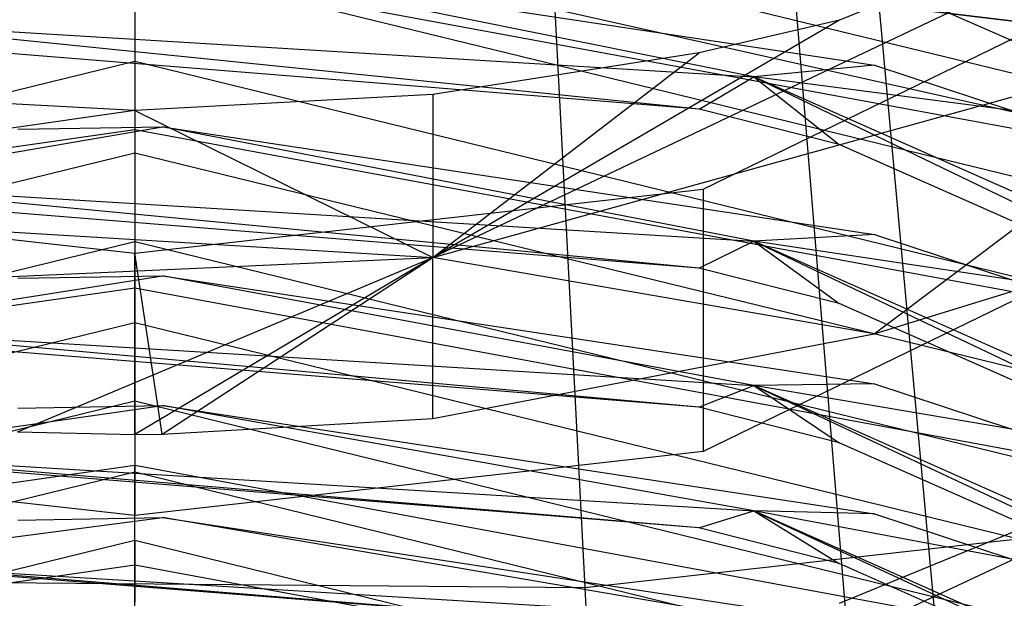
# Model space of a CAD drawing. Extents: x 0.1 to 26.5, y -19.1 to 0.
# Tile 101 of 256: x 13.2975 to 13.4315, y -12.964 to -12.8853. Entities that reach past the tile are written whole.
import ezdxf

# ---------------------------------------------------------------- set-up
doc = ezdxf.new("R2010")
doc.units = 0
doc.header["$LTSCALE"] = 2.54
doc.layers.get('0').update_dxf_attribs({"linetype": 'CONTINUOUS'})

# ---------------------------------------------------------------- blocks, each defined once
blk = doc.blocks.new('7777_STL')
at = {"color": 0}
for p, q in [((13.40239, -12.75188, 37.81274), (13.43054, -13.05885, 37.69436)), ((13.40239, -12.75188, 37.81274), (13.43054, -13.05885, 37.69436)), ((13.36546, -12.78968, 25.96398), (13.3744, -12.96256, 26.09788)), ((13.36546, -12.78968, 25.96398), (13.3744, -12.96256, 26.09788)), ((13.41089, -12.97767, 25.98169), (13.397, -12.80725, 25.85699)), ((13.41089, -12.97767, 25.98169), (13.397, -12.80725, 25.85699)), ((13.39051, -12.90834, 11.73782), (13.52754, -12.84171, 11.71074)), ((13.39051, -12.90834, 11.73782), (13.52754, -12.84171, 11.71074)), ((13.49867, -12.84884, 11.83552), (13.3537, -12.91764, 11.80335)), ((13.49867, -12.84884, 11.83552), (13.3537, -12.91764, 11.80335)), ((13.49867, -12.84884, 11.83552), (13.40907, -12.88533, 11.85146)), ((13.49867, -12.84884, 11.83552), (13.40907, -12.88533, 11.85146)), ((13.46339, -12.90009, 9.45705), (13.31313, -12.86345, 9.45161)), ((13.46339, -12.90009, 9.45705), (13.31313, -12.86345, 9.45161)), ((13.31313, -12.87095, 5.85965), (13.43279, -12.88548, 5.85965)), ((13.43279, -12.88548, 5.25965), (13.31313, -12.87095, 5.25965)), ((13.31313, -12.87095, 5.85965), (13.43279, -12.88548, 5.85965)), ((13.31313, -12.87095, 5.85965), (13.48916, -12.91048, 6.22775)), ((13.31313, -12.87095, 5.85965), (13.48916, -12.91048, 6.22775)), ((13.43279, -12.88548, 5.25965), (13.31313, -12.87095, 5.25965)), ((13.31313, -12.87739, 9.35782), (13.46339, -12.91402, 9.36326)), ((13.31313, -12.87739, 9.35782), (13.46339, -12.91402, 9.36326)), ((13.3169, -12.8768, 9.16127), (13.41383, -12.89145, 9.16321)), ((13.39744, -12.89306, 9.11411), (13.3169, -12.8768, 9.16127)), ((13.39744, -12.89306, 9.11411), (13.3169, -12.8768, 9.16127)), ((13.3169, -12.8768, 9.16127), (13.41383, -12.89145, 9.16321)), ((13.52754, -12.87741, 11.6229), (13.39051, -12.94404, 11.64997)), ((13.52754, -12.87741, 11.6229), (13.39051, -12.94404, 11.64997)), ((13.31313, -12.87798, 6.22775), (13.48916, -12.91048, 6.22775)), ((13.31313, -12.87798, 6.22775), (13.48916, -12.91048, 6.22775)), ((13.31313, -12.87798, 6.22775), (13.31313, -12.90024, 6.56676)), ((13.31313, -12.87798, 6.22775), (13.31313, -12.90024, 6.56676)), ((13.49865, -12.91725, 9.26226), (13.40905, -12.87778, 9.25705)), ((13.49865, -12.91725, 9.26226), (13.40905, -12.87778, 9.25705)), ((13.38996, -12.89743, 9.06316), (13.27089, -12.88536, 9.11316)), ((13.27089, -12.88536, 9.11316), (13.39744, -12.89306, 9.11411)), ((13.27089, -12.88536, 9.11316), (13.39744, -12.89306, 9.11411)), ((13.38996, -12.89743, 9.06316), (13.27089, -12.88536, 9.11316)), ((13.3537, -12.91764, 11.80335), (13.47078, -12.8852, 11.78979)), ((13.3537, -12.91764, 11.80335), (13.47078, -12.8852, 11.78979)), ((13.40907, -12.88533, 11.85146), (13.3537, -12.91764, 11.80335)), ((13.40907, -12.88533, 11.85146), (13.3537, -12.91764, 11.80335)), ((13.40907, -12.88533, 11.85146), (13.38998, -12.88978, 11.85341)), ((13.40907, -12.88533, 11.85146), (13.38998, -12.88978, 11.85341)), ((13.4138, -12.928, 11.74581), (13.47078, -12.8852, 11.78979)), ((13.4138, -12.928, 11.74581), (13.47078, -12.8852, 11.78979)), ((13.38996, -12.89743, 9.06316), (13.29223, -12.88957, 9.06224)), ((13.38996, -12.89743, 9.06316), (13.29223, -12.88957, 9.06224)), ((13.31313, -12.89097, 9.25879), (13.16287, -12.92769, 9.26364)), ((13.31313, -12.89097, 9.25879), (13.16287, -12.92769, 9.26364)), ((13.46339, -12.92769, 9.26364), (13.31313, -12.89097, 9.25879)), ((13.31313, -12.89097, 9.25879), (13.31313, -12.9034, 9.16478)), ((13.46339, -12.92769, 9.26364), (13.31313, -12.89097, 9.25879)), ((13.31313, -12.89097, 9.25879), (13.31313, -12.9034, 9.16478)), ((13.38998, -12.88978, 11.85341), (13.3537, -12.89545, 11.85589)), ((13.3537, -12.91764, 11.80335), (13.38998, -12.88978, 11.85341)), ((13.3537, -12.91764, 11.80335), (13.38998, -12.88978, 11.85341)), ((13.38998, -12.88978, 11.85341), (13.3537, -12.89545, 11.85589)), ((13.41383, -12.89145, 9.16321), (13.39744, -12.89306, 9.11411)), ((13.41383, -12.89145, 9.16321), (13.39744, -12.89306, 9.11411)), ((13.41383, -12.89145, 9.16321), (13.43253, -12.8976, 9.16402)), ((13.41383, -12.89145, 9.16321), (13.43253, -12.8976, 9.16402)), ((13.38996, -12.89743, 9.06316), (13.39744, -12.89306, 9.11411)), ((13.38996, -12.89743, 9.06316), (13.39744, -12.89306, 9.11411)), ((13.43253, -12.8976, 9.16402), (13.39744, -12.89306, 9.11411)), ((13.43253, -12.8976, 9.16402), (13.39744, -12.89306, 9.11411)), ((13.50995, -12.94296, 9.12024), (13.39744, -12.89306, 9.11411)), ((13.39744, -12.89306, 9.11411), (13.40905, -12.90226, 9.06372)), ((13.39744, -12.89306, 9.11411), (13.40905, -12.90226, 9.06372)), ((13.39744, -12.89306, 9.11411), (13.49865, -12.94181, 9.06833)), ((13.39744, -12.89306, 9.11411), (13.49865, -12.94181, 9.06833)), ((13.50995, -12.94296, 9.12024), (13.39744, -12.89306, 9.11411)), ((13.31313, -12.89761, 11.85683), (13.27262, -12.89546, 11.85589)), ((13.31313, -12.89761, 11.85683), (13.27262, -12.89546, 11.85589)), ((13.3537, -12.89545, 11.85589), (13.31313, -12.89761, 11.85683)), ((13.3537, -12.89545, 11.85589), (13.31313, -12.89761, 11.85683)), ((13.3537, -12.89545, 11.85589), (13.3537, -12.91764, 11.80335)), ((13.3537, -12.89545, 11.85589), (13.3537, -12.91764, 11.80335)), ((13.31313, -12.89761, 11.85683), (13.22729, -12.90995, 11.80014)), ((13.31313, -12.89761, 11.85683), (13.22729, -12.90995, 11.80014)), ((13.31313, -12.89761, 11.85683), (13.3537, -12.91764, 11.80335)), ((13.31313, -12.89761, 11.85683), (13.3537, -12.91764, 11.80335)), ((13.40905, -12.90226, 9.06372), (13.38996, -12.89743, 9.06316)), ((13.40905, -12.90226, 9.06372), (13.38996, -12.89743, 9.06316)), ((13.31313, -12.90024, 6.56676), (13.18125, -12.91911, 6.56676)), ((13.31313, -12.90024, 6.56676), (13.18125, -12.91911, 6.56676)), ((13.27089, -12.90771, 8.91948), (13.31691, -12.89983, 8.96797)), ((13.27089, -12.90771, 8.91948), (13.31691, -12.89983, 8.96797)), ((13.2972, -12.90017, 8.96801), (13.31691, -12.89983, 8.96797)), ((13.2972, -12.90017, 8.96801), (13.31691, -12.89983, 8.96797)), ((13.48121, -12.93128, 6.56676), (13.31313, -12.90024, 6.56676)), ((13.31313, -12.90024, 6.56676), (13.31313, -12.92177, 6.73034)), ((13.31313, -12.90024, 6.56676), (13.31313, -12.92177, 6.73034)), ((13.48121, -12.93128, 6.56676), (13.31313, -12.90024, 6.56676)), ((13.31691, -12.89983, 8.96797), (13.41383, -12.91451, 8.96968)), ((13.39744, -12.91542, 8.92031), (13.31691, -12.89983, 8.96797)), ((13.39744, -12.91542, 8.92031), (13.31691, -12.89983, 8.96797)), ((13.31691, -12.89983, 8.96797), (13.41383, -12.91451, 8.96968)), ((13.49865, -12.94181, 9.06833), (13.40905, -12.90226, 9.06372)), ((13.49865, -12.94181, 9.06833), (13.40905, -12.90226, 9.06372)), ((13.16287, -12.94011, 9.16964), (13.31313, -12.9034, 9.16478)), ((13.16287, -12.94011, 9.16964), (13.31313, -12.9034, 9.16478)), ((13.31313, -12.9034, 9.16478), (13.46339, -12.94011, 9.16964)), ((13.31313, -12.9034, 9.16478), (13.46339, -12.94011, 9.16964)), ((13.23575, -12.90834, 11.73782), (13.31313, -12.91705, 11.74135)), ((13.23575, -12.90834, 11.73782), (13.31313, -12.91705, 11.74135)), ((13.38995, -12.91906, 8.86925), (13.27089, -12.90771, 8.91948)), ((13.27089, -12.90771, 8.91948), (13.39744, -12.91542, 8.92031)), ((13.27089, -12.90771, 8.91948), (13.39744, -12.91542, 8.92031)), ((13.38995, -12.91906, 8.86925), (13.27089, -12.90771, 8.91948)), ((13.31313, -12.91705, 11.74135), (13.39051, -12.90834, 11.73782)), ((13.31313, -12.91705, 11.74135), (13.39051, -12.90834, 11.73782)), ((13.39051, -12.90834, 11.73782), (13.39051, -12.94404, 11.64997)), ((13.39051, -12.90834, 11.73782), (13.39051, -12.94404, 11.64997)), ((13.22729, -12.90995, 11.80014), (13.3537, -12.91764, 11.80335)), ((13.22729, -12.90995, 11.80014), (13.3537, -12.91764, 11.80335)), ((13.38995, -12.91906, 8.86925), (13.29223, -12.91119, 8.86845)), ((13.38995, -12.91906, 8.86925), (13.29223, -12.91119, 8.86845)), ((13.41383, -12.91451, 8.96968), (13.39744, -12.91542, 8.92031)), ((13.41383, -12.91451, 8.96968), (13.39744, -12.91542, 8.92031)), ((13.41383, -12.91451, 8.96968), (13.43254, -12.92067, 8.9704)), ((13.41383, -12.91451, 8.96968), (13.43254, -12.92067, 8.9704)), ((13.31313, -12.91549, 9.06526), (13.16287, -12.95228, 9.06955)), ((13.31313, -12.91549, 9.06526), (13.16287, -12.95228, 9.06955)), ((13.46339, -12.95228, 9.06955), (13.31313, -12.91549, 9.06526)), ((13.31313, -12.91549, 9.06526), (13.31313, -12.92648, 8.97108)), ((13.46339, -12.95228, 9.06955), (13.31313, -12.91549, 9.06526)), ((13.31313, -12.91549, 9.06526), (13.31313, -12.92648, 8.97108)), ((13.38995, -12.91906, 8.86925), (13.39744, -12.91542, 8.92031)), ((13.38995, -12.91906, 8.86925), (13.39744, -12.91542, 8.92031)), ((13.43254, -12.92067, 8.9704), (13.39744, -12.91542, 8.92031)), ((13.43254, -12.92067, 8.9704), (13.39744, -12.91542, 8.92031)), ((13.50995, -12.96541, 8.92572), (13.39744, -12.91542, 8.92031)), ((13.39744, -12.91542, 8.92031), (13.40905, -12.9239, 8.86975)), ((13.39744, -12.91542, 8.92031), (13.40905, -12.9239, 8.86975)), ((13.39744, -12.91542, 8.92031), (13.49865, -12.96351, 8.8738)), ((13.39744, -12.91542, 8.92031), (13.49865, -12.96351, 8.8738)), ((13.50995, -12.96541, 8.92572), (13.39744, -12.91542, 8.92031)), ((13.20081, -12.92456, 11.74441), (13.3537, -12.91764, 11.80335)), ((13.20081, -12.92456, 11.74441), (13.3537, -12.91764, 11.80335)), ((13.29717, -12.94137, 11.75124), (13.3537, -12.91764, 11.80335)), ((13.29717, -12.94137, 11.75124), (13.3537, -12.91764, 11.80335)), ((13.31687, -12.94169, 11.75137), (13.31313, -12.91705, 11.74135)), ((13.31313, -12.94171, 11.75137), (13.31313, -12.91705, 11.74135)), ((13.31313, -12.91705, 11.74135), (13.31313, -12.95274, 11.65351)), ((13.31313, -12.91705, 11.74135), (13.31313, -12.95274, 11.65351)), ((13.3537, -12.91764, 11.80335), (13.31313, -12.94171, 11.75137)), ((13.3537, -12.91764, 11.80335), (13.31313, -12.94171, 11.75137)), ((13.31687, -12.94169, 11.75137), (13.3537, -12.91764, 11.80335)), ((13.31687, -12.94169, 11.75137), (13.3537, -12.91764, 11.80335)), ((13.3537, -12.93952, 11.75049), (13.3537, -12.91764, 11.80335)), ((13.3537, -12.93952, 11.75049), (13.3537, -12.91764, 11.80335)), ((13.4138, -12.928, 11.74581), (13.3537, -12.91764, 11.80335)), ((13.4138, -12.928, 11.74581), (13.3537, -12.91764, 11.80335)), ((13.40905, -12.9239, 8.86975), (13.38995, -12.91906, 8.86925)), ((13.40905, -12.9239, 8.86975), (13.38995, -12.91906, 8.86925)), ((13.27089, -12.92734, 8.72518), (13.31691, -12.92011, 8.77405)), ((13.27089, -12.92734, 8.72518), (13.31691, -12.92011, 8.77405)), ((13.29721, -12.92045, 8.77408), (13.31691, -12.92011, 8.77405)), ((13.29721, -12.92045, 8.77408), (13.31691, -12.92011, 8.77405)), ((13.31691, -12.92011, 8.77405), (13.41383, -12.93481, 8.77555)), ((13.39744, -12.93506, 8.72591), (13.31691, -12.92011, 8.77405)), ((13.39744, -12.93506, 8.72591), (13.31691, -12.92011, 8.77405)), ((13.31691, -12.92011, 8.77405), (13.41383, -12.93481, 8.77555)), ((13.18728, -12.93978, 6.73034), (13.31313, -12.92177, 6.73034)), ((13.18728, -12.93978, 6.73034), (13.31313, -12.92177, 6.73034)), ((13.31313, -12.92177, 6.73034), (13.47352, -12.95139, 6.73034)), ((13.31313, -12.92177, 6.73034), (13.47352, -12.95139, 6.73034)), ((13.31313, -12.92177, 6.73034), (13.31313, -12.94596, 6.82792)), ((13.31313, -12.92177, 6.73034), (13.31313, -12.94596, 6.82792)), ((13.4138, -12.928, 11.74581), (13.43252, -12.92226, 11.74347)), ((13.4138, -12.928, 11.74581), (13.43252, -12.92226, 11.74347)), ((13.49865, -12.96351, 8.8738), (13.40905, -12.9239, 8.86975)), ((13.49865, -12.96351, 8.8738), (13.40905, -12.9239, 8.86975)), ((13.16287, -12.96327, 8.97537), (13.31313, -12.92648, 8.97108)), ((13.16287, -12.96327, 8.97537), (13.31313, -12.92648, 8.97108)), ((13.31313, -12.92648, 8.97108), (13.46339, -12.96327, 8.97537)), ((13.31313, -12.92648, 8.97108), (13.46339, -12.96327, 8.97537)), ((13.38995, -12.938, 8.67477), (13.27089, -12.92734, 8.72518)), ((13.27089, -12.92734, 8.72518), (13.39744, -12.93506, 8.72591)), ((13.27089, -12.92734, 8.72518), (13.39744, -12.93506, 8.72591)), ((13.38995, -12.938, 8.67477), (13.27089, -12.92734, 8.72518)), ((13.49866, -12.92784, 11.64339), (13.35369, -12.99575, 11.60952)), ((13.49866, -12.92784, 11.64339), (13.35369, -12.99575, 11.60952)), ((13.3537, -12.93952, 11.75049), (13.4138, -12.928, 11.74581)), ((13.3537, -12.93952, 11.75049), (13.4138, -12.928, 11.74581)), ((13.49866, -12.92784, 11.64339), (13.40906, -12.96473, 11.65838)), ((13.49866, -12.92784, 11.64339), (13.40906, -12.96473, 11.65838)), ((13.38995, -12.938, 8.67477), (13.29222, -12.93012, 8.67408)), ((13.38995, -12.938, 8.67477), (13.29222, -12.93012, 8.67408)), ((13.38995, -12.938, 8.67477), (13.39744, -12.93506, 8.72591)), ((13.38995, -12.938, 8.67477), (13.39744, -12.93506, 8.72591)), ((13.41383, -12.93481, 8.77555), (13.39744, -12.93506, 8.72591)), ((13.41383, -12.93481, 8.77555), (13.39744, -12.93506, 8.72591)), ((13.43254, -12.94098, 8.77618), (13.39744, -12.93506, 8.72591)), ((13.43254, -12.94098, 8.77618), (13.39744, -12.93506, 8.72591)), ((13.50995, -12.98511, 8.73063), (13.39744, -12.93506, 8.72591)), ((13.39744, -12.93506, 8.72591), (13.40905, -12.94285, 8.6752)), ((13.39744, -12.93506, 8.72591), (13.40905, -12.94285, 8.6752)), ((13.39744, -12.93506, 8.72591), (13.49865, -12.98251, 8.67872)), ((13.39744, -12.93506, 8.72591), (13.49865, -12.98251, 8.67872)), ((13.50995, -12.98511, 8.73063), (13.39744, -12.93506, 8.72591)), ((13.41383, -12.93481, 8.77555), (13.43254, -12.94098, 8.77618)), ((13.41383, -12.93481, 8.77555), (13.43254, -12.94098, 8.77618)), ((13.31313, -12.93717, 8.8711), (13.16287, -12.97401, 8.87487)), ((13.31313, -12.93717, 8.8711), (13.16287, -12.97401, 8.87487)), ((13.27089, -12.9444, 8.53034), (13.31691, -12.93778, 8.57956)), ((13.27089, -12.9444, 8.53034), (13.31691, -12.93778, 8.57956)), ((13.29721, -12.93812, 8.57959), (13.31691, -12.93778, 8.57956)), ((13.29721, -12.93812, 8.57959), (13.31691, -12.93778, 8.57956)), ((13.46339, -12.97401, 8.87487), (13.31313, -12.93717, 8.8711)), ((13.31313, -12.93717, 8.8711), (13.31313, -12.9468, 8.77677)), ((13.46339, -12.97401, 8.87487), (13.31313, -12.93717, 8.8711)), ((13.31313, -12.93717, 8.8711), (13.31313, -12.9468, 8.77677)), ((13.31691, -12.93778, 8.57956), (13.41384, -12.95251, 8.58087)), ((13.39744, -12.95213, 8.53097), (13.31691, -12.93778, 8.57956)), ((13.39744, -12.95213, 8.53097), (13.31691, -12.93778, 8.57956)), ((13.31691, -12.93778, 8.57956), (13.41384, -12.95251, 8.58087)), ((13.40905, -12.94285, 8.6752), (13.38995, -12.938, 8.67477)), ((13.40905, -12.94285, 8.6752), (13.38995, -12.938, 8.67477)), ((13.31687, -12.94169, 11.75137), (13.3537, -12.93952, 11.75049)), ((13.31687, -12.94169, 11.75137), (13.3537, -12.93952, 11.75049)), ((13.29717, -12.94137, 11.75124), (13.31313, -12.94171, 11.75137)), ((13.29717, -12.94137, 11.75124), (13.31313, -12.94171, 11.75137)), ((13.31313, -12.94171, 11.75137), (13.31687, -12.94169, 11.75137)), ((13.49865, -12.98251, 8.67872), (13.40905, -12.94285, 8.6752)), ((13.49865, -12.98251, 8.67872), (13.40905, -12.94285, 8.6752)), ((13.31313, -12.95274, 11.65351), (13.23575, -12.94404, 11.64997)), ((13.31313, -12.95274, 11.65351), (13.23575, -12.94404, 11.64997)), ((13.38994, -12.95442, 8.47978), (13.27089, -12.9444, 8.53034)), ((13.27089, -12.9444, 8.53034), (13.39744, -12.95213, 8.53097)), ((13.27089, -12.9444, 8.53034), (13.39744, -12.95213, 8.53097)), ((13.38994, -12.95442, 8.47978), (13.27089, -12.9444, 8.53034)), ((13.39051, -12.94404, 11.64997), (13.31313, -12.95274, 11.65351)), ((13.39051, -12.94404, 11.64997), (13.31313, -12.95274, 11.65351)), ((13.16287, -12.98365, 8.78054), (13.31313, -12.9468, 8.77677)), ((13.16287, -12.98365, 8.78054), (13.31313, -12.9468, 8.77677)), ((13.31313, -12.94596, 6.82792), (13.19406, -12.963, 6.82792)), ((13.31313, -12.94596, 6.82792), (13.19406, -12.963, 6.82792)), ((13.38994, -12.95442, 8.47978), (13.29222, -12.94653, 8.47918)), ((13.38994, -12.95442, 8.47978), (13.29222, -12.94653, 8.47918)), ((13.31313, -12.9595, 6.85307), (13.31313, -12.94596, 6.82792)), ((13.46488, -12.97398, 6.82792), (13.31313, -12.94596, 6.82792)), ((13.31313, -12.9595, 6.85307), (13.31313, -12.94596, 6.82792)), ((13.46488, -12.97398, 6.82792), (13.31313, -12.94596, 6.82792)), ((13.31313, -12.9468, 8.77677), (13.46339, -12.98365, 8.78054)), ((13.31313, -12.9468, 8.77677), (13.46339, -12.98365, 8.78054)), ((13.3744, -12.96256, 26.09788), (13.5167, -12.94654, 26.09788)), ((13.3744, -12.96256, 26.09788), (13.5167, -12.94654, 26.09788)), ((13.38994, -12.95442, 8.47978), (13.39744, -12.95213, 8.53097)), ((13.38994, -12.95442, 8.47978), (13.39744, -12.95213, 8.53097)), ((13.41384, -12.95251, 8.58087), (13.39744, -12.95213, 8.53097)), ((13.41384, -12.95251, 8.58087), (13.39744, -12.95213, 8.53097)), ((13.43254, -12.95868, 8.58141), (13.39744, -12.95213, 8.53097)), ((13.43254, -12.95868, 8.58141), (13.39744, -12.95213, 8.53097)), ((13.50995, -13.00224, 8.53505), (13.39744, -12.95213, 8.53097)), ((13.39744, -12.95213, 8.53097), (13.40904, -12.95927, 8.48015)), ((13.39744, -12.95213, 8.53097), (13.40904, -12.95927, 8.48015)), ((13.39744, -12.95213, 8.53097), (13.49864, -12.99897, 8.48316)), ((13.39744, -12.95213, 8.53097), (13.49864, -12.99897, 8.48316)), ((13.50995, -13.00224, 8.53505), (13.39744, -12.95213, 8.53097)), ((13.41384, -12.95251, 8.58087), (13.43254, -12.95868, 8.58141)), ((13.41384, -12.95251, 8.58087), (13.43254, -12.95868, 8.58141)), ((13.27089, -12.95905, 8.33503), (13.31692, -12.95302, 8.38458)), ((13.27089, -12.95905, 8.33503), (13.31692, -12.95302, 8.38458)), ((13.29721, -12.95336, 8.38461), (13.31692, -12.95302, 8.38458)), ((13.29721, -12.95336, 8.38461), (13.31692, -12.95302, 8.38458)), ((13.31692, -12.95302, 8.38458), (13.41384, -12.96776, 8.3857)), ((13.39744, -12.96678, 8.33556), (13.31692, -12.95302, 8.38458)), ((13.39744, -12.96678, 8.33556), (13.31692, -12.95302, 8.38458)), ((13.31692, -12.95302, 8.38458), (13.41384, -12.96776, 8.3857)), ((13.40904, -12.95927, 8.48015), (13.38994, -12.95442, 8.47978)), ((13.40904, -12.95927, 8.48015), (13.38994, -12.95442, 8.47978)), ((13.31313, -12.95615, 8.67638), (13.16287, -12.99305, 8.67965)), ((13.31313, -12.95615, 8.67638), (13.16287, -12.99305, 8.67965)), ((13.46339, -12.99305, 8.67965), (13.31313, -12.95615, 8.67638)), ((13.31313, -12.95615, 8.67638), (13.31313, -12.96452, 8.58193)), ((13.46339, -12.99305, 8.67965), (13.31313, -12.95615, 8.67638)), ((13.31313, -12.95615, 8.67638), (13.31313, -12.96452, 8.58193)), ((13.38994, -12.96846, 8.28433), (13.27089, -12.95905, 8.33503)), ((13.27089, -12.95905, 8.33503), (13.39744, -12.96678, 8.33556)), ((13.27089, -12.95905, 8.33503), (13.39744, -12.96678, 8.33556)), ((13.38994, -12.96846, 8.28433), (13.27089, -12.95905, 8.33503)), ((13.49864, -12.99897, 8.48316), (13.40904, -12.95927, 8.48015)), ((13.49864, -12.99897, 8.48316), (13.40904, -12.95927, 8.48015)), ((13.31313, -12.9595, 6.85307), (13.19785, -12.97599, 6.85307)), ((13.31313, -12.9595, 6.85307), (13.19785, -12.97599, 6.85307)), ((13.38994, -12.96846, 8.28433), (13.29222, -12.96057, 8.28383)), ((13.38994, -12.96846, 8.28433), (13.29222, -12.96057, 8.28383)), ((13.31313, -12.96528, 6.85804), (13.31313, -12.9595, 6.85307)), ((13.46005, -12.98663, 6.85307), (13.31313, -12.9595, 6.85307)), ((13.31313, -12.96528, 6.85804), (13.31313, -12.9595, 6.85307)), ((13.46005, -12.98663, 6.85307), (13.31313, -12.9595, 6.85307)), ((13.23121, -12.96131, 26.09788), (13.3744, -12.96256, 26.09788)), ((13.23121, -12.96131, 26.09788), (13.3744, -12.96256, 26.09788)), ((13.3744, -12.96256, 26.09788), (13.38244, -13.11793, 26.25179)), ((13.3744, -12.96256, 26.09788), (13.38244, -13.11793, 26.25179))]:
    blk.add_line(p, q, dxfattribs=at)
blk = doc.blocks.new('GROUP_2')
at = {"color": 0}
blk.add_blockref('7777_STL', (-0.13159, 19.10373, -0.15965), dxfattribs=at)

msp = doc.modelspace()

# ---------------------------------------------------------------- block references
at = {"color": 0}
msp.add_blockref('GROUP_2', (0.13159, -19.10373, 0.15965), dxfattribs=at)

doc.saveas('drawing.dxf')
